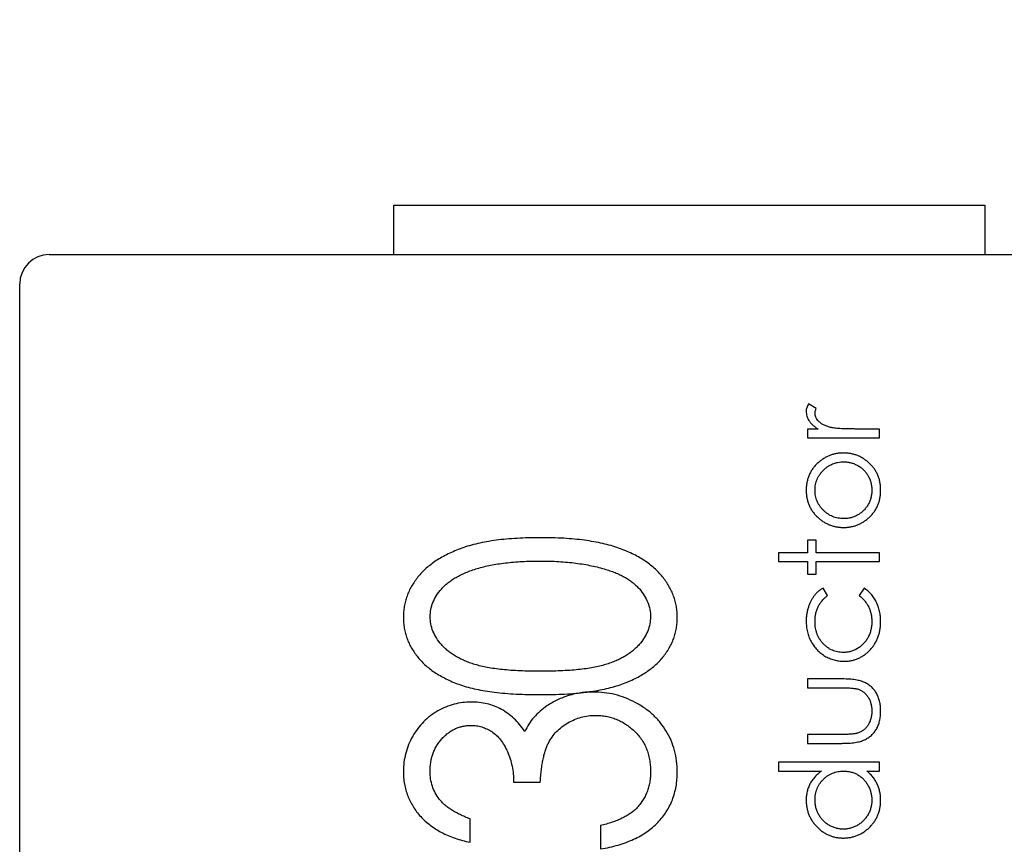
# Model space of a CAD drawing. Header units: millimetres. Extents: x 519 to 938, y 319 to 504.
# Tile 28 of 56: x 686.27 to 691.26, y 423.51 to 427.69. Entities that reach past the tile are written whole.
import ezdxf

# ---------------------------------------------------------------- set-up
doc = ezdxf.new("R2010")
doc.units = ezdxf.units.MM
doc.header["$LTSCALE"] = 30.734
doc.header["$PDMODE"] = 3
doc.header["$PDSIZE"] = 0.3125
doc.layers.get('0').update_dxf_attribs({"linetype": 'CONTINUOUS'})
doc.layers.get('Defpoints').update_dxf_attribs({"linetype": 'CONTINUOUS'})
doc.layers.add('dim', color=6, linetype='CONTINUOUS', lineweight=9)
doc.styles.add('Verdana', font='verdana.ttf', dxfattribs={"height": 3})
doc.dimstyles.new('aaaaaaaa 3.0', dxfattribs={"dimtxt": 2.5, "dimasz": 3, "dimexe": 2, "dimexo": 1, "dimtad": 1, "dimdec": 1, "dimzin": 9, "dimdsep": 46, "dimtxsty": 'Verdana', "dimcen": 0, "dimazin": 0, "dimtfac": 1, "dimtofl": 0, "dimtmove": 0, "dimatfit": 3, "dimfxl": 1, "dimlwd": 25, "dimlwe": 25, "dimarcsym": 0})

# ---------------------------------------------------------------- blocks, each defined once
blk = doc.blocks.new('*D23')
at = {"layer": 'Defpoints', "color": 0}
for p in [(687.8139, 466.0787), (710.391, 466.0787), (687.8139, 377.6021)]:
    blk.add_point(p, dxfattribs=at)
at = {"layer": 'dim', "color": 0, "lineweight": 25}
for p, q in [((688.8139, 466.0787), (712.391, 466.0787)), ((710.391, 380.6021), (710.391, 463.0787)), ((688.8139, 377.6021), (712.391, 377.6021))]:
    blk.add_line(p, q, dxfattribs=at)
at = {"layer": 'dim', "color": 0}
for points in [[(710.891, 463.0787), (709.891, 463.0787), (710.391, 466.0787)], [(709.891, 380.6021), (710.891, 380.6021), (710.391, 377.6021)]]:
    blk.add_solid(points, dxfattribs=at)
at = {"layer": 'dim', "color": 0, "insert": (708.1975, 421.8404), "char_height": 3, "attachment_point": 5, "rotation": 90, "style": 'Verdana'}
blk.add_mtext('88.5', dxfattribs=at)

msp = doc.modelspace()

# ---------------------------------------------------------------- linework, layer by layer
at = {"linetype": 'Continuous'}
for p, q in [((688.1655, 426.7506), (691.1655, 426.7506)), ((688.1655, 426.5006), (688.1655, 426.7506)), ((691.1655, 426.7506), (691.1655, 426.5006)), ((686.4155, 426.5006), (692.9155, 426.5006)), ((686.2655, 419.8506), (686.2655, 426.3506)), ((690.31, 425.7178), (690.2711, 425.7425)), ((690.3188, 425.6142), (690.265, 425.6142)), ((690.265, 425.6142), (690.265, 425.5694)), ((690.6304, 425.6142), (690.5076, 425.6142)), ((690.6304, 425.5694), (690.6304, 425.6142)), ((690.265, 425.5694), (690.6304, 425.5694)), ((690.3099, 425.0501), (690.265, 425.0501)), ((690.265, 425.0501), (690.265, 424.986)), ((690.3099, 424.986), (690.3099, 425.0501)), ((690.265, 424.986), (690.1176, 424.986)), ((690.1176, 424.986), (690.1176, 424.9412)), ((690.6304, 424.986), (690.3099, 424.986)), ((690.6304, 424.9412), (690.6304, 424.986)), ((690.1176, 424.9412), (690.265, 424.9412)), ((690.265, 424.9412), (690.265, 424.8771)), ((690.3099, 424.9412), (690.6304, 424.9412)), ((690.3099, 424.8771), (690.3099, 424.9412)), ((690.265, 424.8771), (690.3099, 424.8771)), ((690.3676, 424.769), (690.3443, 424.8066)), ((690.5525, 424.8066), (690.5279, 424.769)), ((690.4429, 424.345), (690.265, 424.345)), ((690.265, 424.345), (690.265, 424.3001)), ((690.265, 424.3001), (690.4345, 424.3001)), ((690.4345, 424.063), (690.265, 424.063)), ((690.265, 424.063), (690.265, 424.0181)), ((690.265, 424.0181), (690.4396, 424.0181)), ((690.6304, 423.9219), (690.1176, 423.9219)), ((690.1176, 423.9219), (690.1176, 423.8771)), ((690.6304, 423.8771), (690.6304, 423.9219)), ((690.1176, 423.8771), (690.3357, 423.8771)), ((690.5672, 423.8771), (690.6304, 423.8771)), ((688.7732, 423.8209), (688.9089, 423.8209)), ((688.5527, 423.5156), (688.5527, 423.6343)), ((689.2142, 423.6004), (689.2142, 423.4817))]:
    msp.add_line(p, q, dxfattribs=at)
for centre, radius, start, end in [((686.4155, 426.3506), 0.15, 90, 180), ((689.0174, 425.3361), 1.0652, 277.7189, 278.5905)]:
    msp.add_arc(centre, radius, start, end, dxfattribs=at)
for points, knots in [([(690.2711, 425.7425), (690.2692, 425.7391), (690.2655, 425.7326), (690.2616, 425.7226), (690.2591, 425.7129), (690.2588, 425.7065), (690.2586, 425.7034)], [0, 0, 0, 0, 0.279676, 0.536477, 0.774722, 1, 1, 1, 1]), ([(690.2586, 425.7034), (690.2588, 425.6994), (690.2592, 425.6913), (690.2619, 425.6794), (690.2665, 425.6678), (690.2727, 425.6563), (690.2811, 425.6452), (690.2916, 425.6344), (690.3042, 425.6239), (690.3138, 425.6176), (690.3188, 425.6142)], [0, 0, 0, 0, 0.107158, 0.213886, 0.324683, 0.439459, 0.561633, 0.693888, 0.839941, 1, 1, 1, 1]), ([(690.3035, 425.6949), (690.3036, 425.6965), (690.3038, 425.7), (690.305, 425.7056), (690.3072, 425.7116), (690.309, 425.7157), (690.31, 425.7178)], [0, 0, 0, 0, 0.205017, 0.43977, 0.704861, 1, 1, 1, 1]), ([(690.3822, 425.6223), (690.379, 425.6232), (690.3726, 425.6249), (690.3635, 425.628), (690.3551, 425.6314), (690.3473, 425.6351), (690.3402, 425.6391), (690.3336, 425.6433), (690.3278, 425.6479), (690.3212, 425.6544), (690.3143, 425.6627), (690.3081, 425.6731), (690.3042, 425.6839), (690.3037, 425.6913), (690.3035, 425.6949)], [0, 0, 0, 0, 0.08796, 0.171717, 0.250668, 0.325882, 0.396881, 0.463575, 0.52807, 0.589688, 0.704809, 0.808662, 0.906193, 1, 1, 1, 1]), ([(690.5076, 425.6142), (690.5001, 425.6143), (690.4856, 425.6143), (690.465, 425.6147), (690.4464, 425.6152), (690.4297, 425.6162), (690.415, 425.6172), (690.4023, 425.6186), (690.3915, 425.6201), (690.3851, 425.6216), (690.3822, 425.6223)], [0, 0, 0, 0, 0.179823, 0.343762, 0.491834, 0.624109, 0.7414, 0.843062, 0.929145, 1, 1, 1, 1]), ([(690.4487, 425.4925), (690.4426, 425.4923), (690.4304, 425.492), (690.4126, 425.4896), (690.3953, 425.4857), (690.3787, 425.4802), (690.3626, 425.4732), (690.3473, 425.4644), (690.3325, 425.4543), (690.3234, 425.4464), (690.3188, 425.4424)], [0, 0, 0, 0, 0.129366, 0.255435, 0.378632, 0.501466, 0.623494, 0.746166, 0.871843, 1, 1, 1, 1]), ([(690.6368, 425.3036), (690.6367, 425.3103), (690.6363, 425.3236), (690.6337, 425.3431), (690.6293, 425.3616), (690.623, 425.3792), (690.6151, 425.3959), (690.6053, 425.4115), (690.5938, 425.4262), (690.5806, 425.4398), (690.5664, 425.4521), (690.5513, 425.4629), (690.5357, 425.472), (690.5194, 425.4795), (690.5026, 425.4853), (690.4851, 425.4894), (690.4671, 425.492), (690.4549, 425.4923), (690.4487, 425.4925)], [0, 0, 0, 0, 0.068492, 0.134134, 0.197903, 0.260483, 0.322146, 0.383778, 0.446215, 0.510341, 0.574395, 0.636226, 0.697102, 0.756828, 0.816735, 0.876663, 0.937584, 1, 1, 1, 1]), ([(690.3188, 425.4424), (690.314, 425.4377), (690.3045, 425.4286), (690.2923, 425.4133), (690.2819, 425.3972), (690.2733, 425.3803), (690.2668, 425.3623), (690.2621, 425.3435), (690.2591, 425.3238), (690.2588, 425.3104), (690.2586, 425.3036)], [0, 0, 0, 0, 0.128486, 0.253129, 0.375307, 0.496196, 0.617866, 0.741668, 0.868249, 1, 1, 1, 1]), ([(690.3035, 425.3034), (690.3036, 425.3082), (690.3039, 425.3177), (690.306, 425.3317), (690.3093, 425.3453), (690.3139, 425.3583), (690.32, 425.3708), (690.3273, 425.3828), (690.336, 425.3943), (690.3459, 425.405), (690.3567, 425.415), (690.3683, 425.4237), (690.3803, 425.4311), (690.393, 425.4372), (690.4062, 425.4418), (690.42, 425.4451), (690.4343, 425.4472), (690.4441, 425.4474), (690.449, 425.4476)], [0, 0, 0, 0, 0.063427, 0.125645, 0.186359, 0.247027, 0.307631, 0.36905, 0.431875, 0.496953, 0.56203, 0.625207, 0.687231, 0.748232, 0.80973, 0.871726, 0.934815, 1, 1, 1, 1]), ([(690.449, 425.4476), (690.4554, 425.4474), (690.4681, 425.4469), (690.4868, 425.4432), (690.5048, 425.437), (690.5218, 425.4285), (690.5376, 425.418), (690.5518, 425.4058), (690.5639, 425.3916), (690.574, 425.3759), (690.582, 425.359), (690.5877, 425.3412), (690.5914, 425.3226), (690.5918, 425.3098), (690.592, 425.3034)], [0, 0, 0, 0, 0.084748, 0.168209, 0.251534, 0.336098, 0.420107, 0.50234, 0.583995, 0.666292, 0.749092, 0.831017, 0.914394, 1, 1, 1, 1]), ([(690.2586, 425.3036), (690.2588, 425.2967), (690.2591, 425.2832), (690.2621, 425.2634), (690.2668, 425.2445), (690.2734, 425.2266), (690.2819, 425.2095), (690.2925, 425.1934), (690.3047, 425.1781), (690.3143, 425.169), (690.3191, 425.1643)], [0, 0, 0, 0, 0.1313, 0.258712, 0.382089, 0.503564, 0.625181, 0.747287, 0.871502, 1, 1, 1, 1]), ([(690.449, 425.1591), (690.4441, 425.1593), (690.4343, 425.1595), (690.42, 425.1616), (690.4062, 425.1649), (690.393, 425.1695), (690.3804, 425.1756), (690.3683, 425.1829), (690.3567, 425.1916), (690.3459, 425.2015), (690.336, 425.2122), (690.3273, 425.2237), (690.3199, 425.2357), (690.3139, 425.2482), (690.3093, 425.2613), (690.306, 425.2748), (690.3039, 425.2889), (690.3036, 425.2985), (690.3035, 425.3034)], [0, 0, 0, 0, 0.065164, 0.128232, 0.190209, 0.251687, 0.312668, 0.374443, 0.437599, 0.502359, 0.567416, 0.63022, 0.69162, 0.752601, 0.812835, 0.873956, 0.936154, 1, 1, 1, 1]), ([(690.4487, 425.1142), (690.4549, 425.1144), (690.4671, 425.1147), (690.4851, 425.1173), (690.5026, 425.1214), (690.5194, 425.1272), (690.5357, 425.1347), (690.5513, 425.1438), (690.5664, 425.1546), (690.5806, 425.1669), (690.5938, 425.1805), (690.6053, 425.1953), (690.6151, 425.2109), (690.623, 425.2277), (690.6293, 425.2453), (690.6337, 425.2638), (690.6363, 425.2834), (690.6367, 425.2967), (690.6368, 425.3036)], [0, 0, 0, 0, 0.062337, 0.123182, 0.183034, 0.242866, 0.302517, 0.363315, 0.425069, 0.489042, 0.553087, 0.615445, 0.677286, 0.739175, 0.801676, 0.865365, 0.931258, 1, 1, 1, 1]), ([(690.592, 425.3034), (690.5918, 425.2969), (690.5914, 425.2841), (690.5877, 425.2655), (690.582, 425.2476), (690.574, 425.2307), (690.5639, 425.215), (690.5517, 425.2009), (690.5376, 425.1886), (690.5218, 425.1781), (690.5047, 425.1697), (690.4868, 425.1635), (690.4681, 425.1598), (690.4554, 425.1593), (690.449, 425.1591)], [0, 0, 0, 0, 0.08559, 0.168953, 0.251283, 0.334069, 0.416351, 0.497655, 0.580166, 0.664159, 0.748512, 0.831821, 0.915267, 1, 1, 1, 1]), ([(690.3191, 425.1643), (690.3237, 425.1603), (690.3328, 425.1525), (690.3475, 425.1422), (690.3629, 425.1336), (690.3788, 425.1265), (690.3954, 425.121), (690.4127, 425.1171), (690.4305, 425.1147), (690.4426, 425.1144), (690.4487, 425.1142)], [0, 0, 0, 0, 0.128411, 0.253759, 0.377286, 0.498912, 0.621321, 0.744762, 0.871081, 1, 1, 1, 1]), ([(688.9094, 425.0624), (688.8891, 425.0623), (688.8495, 425.0621), (688.7916, 425.0592), (688.7369, 425.0555), (688.6853, 425.0497), (688.6371, 425.042), (688.5919, 425.0328), (688.55, 425.022), (688.511, 425.0095), (688.475, 424.9953), (688.4412, 424.9803), (688.4099, 424.9637), (688.3805, 424.9465), (688.3541, 424.9272), (688.3295, 424.9073), (688.3071, 424.8862), (688.2876, 424.8635), (688.27, 424.8402), (688.2549, 424.8161), (688.242, 424.7913), (688.2318, 424.7658), (688.2234, 424.7397), (688.2176, 424.7129), (688.214, 424.6854), (688.2137, 424.6669), (688.2135, 424.6575)], [0, 0, 0, 0, 0.067961, 0.132439, 0.193759, 0.251445, 0.305897, 0.357178, 0.405407, 0.450724, 0.49385, 0.534979, 0.574363, 0.612264, 0.648672, 0.683742, 0.718015, 0.751313, 0.783813, 0.815539, 0.84646, 0.877075, 0.907444, 0.937986, 0.968659, 1, 1, 1, 1]), ([(689.6043, 424.6575), (689.6041, 424.6669), (689.6038, 424.6854), (689.5998, 424.7129), (689.5941, 424.7398), (689.5859, 424.7661), (689.5751, 424.7916), (689.5625, 424.8167), (689.5468, 424.8407), (689.5295, 424.8644), (689.5095, 424.8869), (689.4872, 424.9084), (689.4627, 424.9286), (689.4358, 424.9475), (689.4066, 424.9648), (689.3753, 424.9813), (689.3418, 424.9964), (689.3059, 425.0102), (689.2672, 425.0229), (689.2253, 425.0332), (689.1804, 425.0423), (689.1324, 425.0496), (689.0811, 425.0554), (689.0267, 425.0596), (688.9691, 425.062), (688.9296, 425.0623), (688.9094, 425.0624)], [0, 0, 0, 0, 0.031376, 0.062122, 0.092697, 0.123382, 0.154144, 0.185364, 0.217283, 0.250057, 0.283587, 0.318103, 0.353399, 0.389917, 0.427861, 0.467289, 0.508194, 0.550985, 0.596072, 0.64428, 0.69527, 0.749445, 0.806902, 0.868017, 0.932259, 1, 1, 1, 1]), ([(688.3492, 424.6612), (688.3499, 424.6735), (688.3515, 424.6981), (688.3626, 424.7345), (688.3814, 424.7693), (688.4022, 424.7971), (688.4223, 424.8183), (688.4398, 424.8337), (688.4596, 424.848), (688.4814, 424.8615), (688.5054, 424.8739), (688.5313, 424.8855), (688.5593, 424.8965), (688.5895, 424.9061), (688.6218, 424.9153), (688.6563, 424.9229), (688.6931, 424.9292), (688.732, 424.9344), (688.773, 424.9387), (688.8164, 424.9415), (688.8619, 424.9435), (688.893, 424.9436), (688.9089, 424.9437)], [0, 0, 0, 0, 0.053215, 0.106865, 0.163668, 0.224514, 0.256806, 0.290515, 0.32566, 0.362707, 0.40166, 0.442873, 0.486117, 0.532099, 0.580687, 0.631787, 0.685525, 0.74244, 0.802221, 0.864898, 0.93094, 1, 1, 1, 1]), ([(688.9089, 424.9437), (688.9248, 424.9436), (688.9561, 424.9436), (689.0021, 424.9412), (689.0464, 424.9383), (689.0888, 424.9333), (689.1295, 424.9277), (689.1684, 424.9201), (689.2057, 424.9119), (689.2297, 424.9048), (689.2415, 424.9013)], [0, 0, 0, 0, 0.141769, 0.278949, 0.410811, 0.537615, 0.659351, 0.777204, 0.890306, 1, 1, 1, 1]), ([(689.2415, 424.9013), (689.2507, 424.8984), (689.2686, 424.8927), (689.2946, 424.8829), (689.3185, 424.8718), (689.3407, 424.8598), (689.3613, 424.8471), (689.38, 424.8331), (689.3969, 424.8181), (689.4165, 424.7974), (689.4375, 424.7702), (689.4549, 424.7349), (689.4668, 424.6986), (689.468, 424.6736), (689.4686, 424.6612)], [0, 0, 0, 0, 0.081713, 0.159244, 0.234093, 0.304602, 0.372364, 0.438531, 0.50148, 0.563285, 0.680085, 0.789632, 0.894997, 1, 1, 1, 1]), ([(690.3443, 424.8066), (690.3398, 424.8038), (690.331, 424.7983), (690.319, 424.7886), (690.3081, 424.7781), (690.2985, 424.7667), (690.29, 424.7541), (690.2822, 424.7404), (690.2755, 424.7253), (690.2695, 424.7092), (690.2646, 424.6924), (690.2612, 424.6749), (690.259, 424.6572), (690.2588, 424.6453), (690.2586, 424.6393)], [0, 0, 0, 0, 0.080267, 0.158563, 0.234587, 0.309802, 0.386398, 0.466024, 0.549934, 0.637951, 0.72809, 0.817919, 0.908731, 1, 1, 1, 1]), ([(690.6368, 424.6356), (690.6368, 424.6402), (690.6367, 424.6494), (690.6355, 424.663), (690.6339, 424.6761), (690.6314, 424.6889), (690.6284, 424.7013), (690.6245, 424.7133), (690.62, 424.725), (690.6148, 424.7361), (690.609, 424.7469), (690.6026, 424.7571), (690.5957, 424.7669), (690.5881, 424.7759), (690.5801, 424.7844), (690.5715, 424.7925), (690.5623, 424.7999), (690.5558, 424.8043), (690.5525, 424.8066)], [0, 0, 0, 0, 0.069989, 0.138173, 0.205171, 0.270235, 0.334578, 0.397462, 0.460097, 0.522258, 0.583527, 0.644144, 0.704068, 0.763043, 0.821803, 0.880931, 0.940367, 1, 1, 1, 1]), ([(690.3035, 424.636), (690.3037, 424.6428), (690.304, 424.6562), (690.3071, 424.6757), (690.3121, 424.6942), (690.3191, 424.7115), (690.3282, 424.7277), (690.3394, 424.7427), (690.3524, 424.7568), (690.3625, 424.7649), (690.3676, 424.769)], [0, 0, 0, 0, 0.134005, 0.26153, 0.385391, 0.506636, 0.626494, 0.747416, 0.871676, 1, 1, 1, 1]), ([(690.5279, 424.769), (690.533, 424.7647), (690.543, 424.7562), (690.556, 424.7417), (690.5672, 424.7265), (690.5763, 424.7103), (690.5833, 424.6931), (690.5883, 424.6749), (690.5914, 424.6559), (690.5918, 424.6429), (690.592, 424.6363)], [0, 0, 0, 0, 0.131436, 0.258143, 0.380628, 0.501558, 0.622702, 0.744553, 0.870019, 1, 1, 1, 1]), ([(688.2135, 424.6575), (688.2137, 424.6483), (688.214, 424.63), (688.2176, 424.6029), (688.2234, 424.5765), (688.2317, 424.5508), (688.2421, 424.5257), (688.2548, 424.5013), (688.2701, 424.4777), (688.2872, 424.4545), (688.3069, 424.4327), (688.3284, 424.4118), (688.3525, 424.3926), (688.3784, 424.3741), (688.4069, 424.3576), (688.4373, 424.3418), (688.4698, 424.3273), (688.5048, 424.3143), (688.5427, 424.3024), (688.5842, 424.2925), (688.6293, 424.2841), (688.6781, 424.2773), (688.7307, 424.2716), (688.787, 424.2682), (688.847, 424.2657), (688.8882, 424.2654), (688.9094, 424.2653)], [0, 0, 0, 0, 0.030945, 0.061518, 0.091671, 0.121949, 0.152208, 0.183061, 0.214485, 0.246775, 0.279837, 0.313271, 0.347727, 0.383362, 0.420281, 0.458447, 0.498508, 0.540093, 0.584294, 0.632034, 0.683467, 0.738718, 0.797919, 0.861387, 0.928636, 1, 1, 1, 1]), ([(688.9089, 424.384), (688.8911, 424.3841), (688.8567, 424.3843), (688.8067, 424.3859), (688.7601, 424.3884), (688.717, 424.3925), (688.6771, 424.3971), (688.6405, 424.4028), (688.6075, 424.41), (688.5773, 424.4179), (688.5499, 424.4274), (688.5243, 424.4374), (688.5004, 424.4485), (688.4784, 424.4608), (688.4579, 424.4737), (688.439, 424.4877), (688.4219, 424.5028), (688.4023, 424.5241), (688.3813, 424.5518), (688.3626, 424.5869), (688.3515, 424.6238), (688.3499, 424.6488), (688.3492, 424.6612)], [0, 0, 0, 0, 0.077044, 0.14952, 0.216704, 0.279443, 0.337729, 0.390911, 0.439926, 0.484367, 0.526062, 0.565635, 0.603702, 0.640073, 0.675055, 0.709014, 0.741863, 0.773861, 0.83465, 0.891739, 0.946073, 1, 1, 1, 1]), ([(689.4686, 424.6612), (689.4678, 424.6488), (689.4663, 424.6239), (689.4548, 424.5873), (689.4364, 424.5519), (689.4154, 424.5241), (689.3953, 424.5029), (689.3781, 424.4877), (689.3595, 424.4734), (689.3388, 424.4605), (689.3168, 424.4482), (689.2929, 424.4372), (689.2674, 424.4267), (689.2398, 424.4178), (689.2098, 424.4097), (689.1766, 424.403), (689.1401, 424.3968), (689.1003, 424.3922), (689.0572, 424.3884), (689.0107, 424.3859), (688.9608, 424.3843), (688.9265, 424.3841), (688.9089, 424.384)], [0, 0, 0, 0, 0.053557, 0.108013, 0.164937, 0.226276, 0.258545, 0.2914, 0.325597, 0.360586, 0.396966, 0.435041, 0.474765, 0.516347, 0.560798, 0.609744, 0.663378, 0.721296, 0.783632, 0.851214, 0.923323, 1, 1, 1, 1]), ([(689.1765, 424.2829), (689.1808, 424.2835), (689.2002, 424.2866), (689.2335, 424.2931), (689.2753, 424.3029), (689.3135, 424.315), (689.3487, 424.3284), (689.3816, 424.3426), (689.4122, 424.3582), (689.4404, 424.3753), (689.4666, 424.3935), (689.4907, 424.4129), (689.5121, 424.4337), (689.5316, 424.4553), (689.5485, 424.4783), (689.5633, 424.5019), (689.5763, 424.526), (689.5862, 424.551), (689.5943, 424.5766), (689.6002, 424.6029), (689.6037, 424.63), (689.6041, 424.6483), (689.6043, 424.6575)], [0, 0, 0, 0, 0.020726, 0.094896, 0.163691, 0.227536, 0.287651, 0.345251, 0.400297, 0.453031, 0.504424, 0.553777, 0.601667, 0.648423, 0.694079, 0.738861, 0.782678, 0.825858, 0.868693, 0.911884, 0.955675, 1, 1, 1, 1]), ([(690.2586, 424.6393), (690.2587, 424.6345), (690.2588, 424.6251), (690.2601, 424.6111), (690.2619, 424.5975), (690.2648, 424.5843), (690.2683, 424.5714), (690.2726, 424.5588), (690.2777, 424.5466), (690.2836, 424.5348), (690.2903, 424.5235), (690.2974, 424.5127), (690.3052, 424.5025), (690.3137, 424.4931), (690.3227, 424.4841), (690.3325, 424.4759), (690.3427, 424.4682), (690.3536, 424.4613), (690.3649, 424.4551), (690.3764, 424.4497), (690.3882, 424.445), (690.4003, 424.4414), (690.4126, 424.4382), (690.4251, 424.4364), (690.4378, 424.4349), (690.4464, 424.4348), (690.4507, 424.4348)], [0, 0, 0, 0, 0.045769, 0.090405, 0.134022, 0.177193, 0.219957, 0.262249, 0.304554, 0.346762, 0.38863, 0.430157, 0.470985, 0.511317, 0.551813, 0.592449, 0.633145, 0.67459, 0.715827, 0.756474, 0.796993, 0.837169, 0.877364, 0.917864, 0.958709, 1, 1, 1, 1]), ([(690.4467, 424.4796), (690.4418, 424.4798), (690.4322, 424.48), (690.418, 424.4822), (690.4044, 424.4855), (690.3914, 424.4906), (690.3789, 424.4967), (690.3671, 424.5046), (690.3557, 424.5136), (690.3451, 424.524), (690.3353, 424.5354), (690.3269, 424.5477), (690.3196, 424.5607), (690.3136, 424.5743), (690.3092, 424.5888), (690.3058, 424.6039), (690.3039, 424.6197), (690.3036, 424.6305), (690.3035, 424.636)], [0, 0, 0, 0, 0.061906, 0.122282, 0.181243, 0.239687, 0.298403, 0.358078, 0.419262, 0.482458, 0.54645, 0.609183, 0.671752, 0.734538, 0.798031, 0.863079, 0.930478, 1, 1, 1, 1]), ([(690.592, 424.6363), (690.5917, 424.6291), (690.5913, 424.6149), (690.5877, 424.5942), (690.5818, 424.5746), (690.5734, 424.5562), (690.5631, 424.5392), (690.5506, 424.5241), (690.5362, 424.5109), (690.5201, 424.4997), (690.5027, 424.4908), (690.4846, 424.4843), (690.4658, 424.4804), (690.4531, 424.4799), (690.4467, 424.4796)], [0, 0, 0, 0, 0.090995, 0.178471, 0.263762, 0.348667, 0.432135, 0.513403, 0.594976, 0.677471, 0.759679, 0.840035, 0.919475, 1, 1, 1, 1]), ([(690.4507, 424.4348), (690.4571, 424.4349), (690.4696, 424.4353), (690.488, 424.4381), (690.5057, 424.4424), (690.5226, 424.4488), (690.5389, 424.4568), (690.5543, 424.4668), (690.5691, 424.4783), (690.5829, 424.4917), (690.5955, 424.5063), (690.6067, 424.522), (690.616, 424.5387), (690.6236, 424.5563), (690.6296, 424.5748), (690.6337, 424.5943), (690.6364, 424.6146), (690.6367, 424.6285), (690.6368, 424.6356)], [0, 0, 0, 0, 0.062366, 0.123016, 0.18218, 0.241315, 0.30026, 0.359833, 0.421027, 0.48433, 0.548024, 0.610609, 0.672995, 0.73555, 0.798904, 0.863665, 0.930441, 1, 1, 1, 1]), ([(690.6368, 424.1819), (690.6368, 424.1863), (690.6367, 424.1951), (690.6357, 424.2079), (690.634, 424.2201), (690.6316, 424.2318), (690.6285, 424.2429), (690.625, 424.2535), (690.6206, 424.2634), (690.6155, 424.2727), (690.6099, 424.2816), (690.6037, 424.2897), (690.597, 424.2974), (690.5899, 424.3046), (690.582, 424.3109), (690.5739, 424.317), (690.5651, 424.3223), (690.5558, 424.3272), (690.5456, 424.3314), (690.5343, 424.3351), (690.5219, 424.3382), (690.5083, 424.3406), (690.4936, 424.3427), (690.4777, 424.344), (690.4607, 424.3448), (690.449, 424.345), (690.4429, 424.345)], [0, 0, 0, 0, 0.046061, 0.08984, 0.132171, 0.173216, 0.212399, 0.250545, 0.287775, 0.324061, 0.359907, 0.395235, 0.429826, 0.464576, 0.498985, 0.533903, 0.568911, 0.604572, 0.642163, 0.682698, 0.726289, 0.773809, 0.824452, 0.879304, 0.93779, 1, 1, 1, 1]), ([(688.9094, 424.2653), (688.9304, 424.2654), (688.9714, 424.2657), (689.031, 424.2681), (689.0871, 424.272), (689.1298, 424.2766), (689.1538, 424.2797), (689.1605, 424.2806)], [0, 0, 0, 0, 0.250582, 0.487648, 0.711396, 0.91997, 1, 1, 1, 1]), ([(690.4345, 424.3001), (690.4399, 424.3001), (690.4503, 424.3001), (690.4651, 424.2997), (690.4784, 424.2992), (690.4903, 424.2985), (690.5007, 424.2974), (690.5097, 424.2961), (690.5171, 424.2947), (690.5215, 424.2933), (690.5235, 424.2927)], [0, 0, 0, 0, 0.181047, 0.346506, 0.495245, 0.628535, 0.745409, 0.845926, 0.930307, 1, 1, 1, 1]), ([(690.5235, 424.2927), (690.5285, 424.2907), (690.5384, 424.2867), (690.5516, 424.2774), (690.5635, 424.2663), (690.5736, 424.2528), (690.5818, 424.2376), (690.5878, 424.2205), (690.5913, 424.2019), (690.5917, 424.189), (690.592, 424.1823)], [0, 0, 0, 0, 0.115661, 0.229984, 0.346404, 0.466957, 0.591629, 0.720163, 0.855368, 1, 1, 1, 1]), ([(689.1773, 424.2788), (689.1666, 424.2787), (689.1454, 424.2783), (689.1139, 424.2747), (689.0833, 424.2692), (689.0534, 424.2615), (689.0243, 424.2514), (688.9961, 424.239), (688.9684, 424.225), (688.951, 424.2135), (688.9423, 424.2078)], [0, 0, 0, 0, 0.128702, 0.255959, 0.380234, 0.503224, 0.626943, 0.749781, 0.874355, 1, 1, 1, 1]), ([(689.6043, 423.8728), (689.6037, 423.8915), (689.6025, 423.9283), (689.5913, 423.9818), (689.5743, 424.0327), (689.5496, 424.0802), (689.5189, 424.1241), (689.482, 424.1633), (689.4393, 424.1975), (689.3916, 424.2263), (689.3404, 424.2495), (689.2873, 424.2667), (689.2327, 424.2767), (689.1958, 424.2781), (689.1773, 424.2788)], [0, 0, 0, 0, 0.085365, 0.167726, 0.248815, 0.330085, 0.411531, 0.492949, 0.575375, 0.660903, 0.746924, 0.83172, 0.915441, 1, 1, 1, 1]), ([(688.5572, 424.228), (688.5427, 424.2274), (688.5137, 424.2262), (688.4708, 424.2174), (688.429, 424.2029), (688.3884, 424.1832), (688.3502, 424.1584), (688.3157, 424.1285), (688.2855, 424.0936), (688.2601, 424.0545), (688.2395, 424.0124), (688.2245, 423.9682), (688.2151, 423.9223), (688.214, 423.891), (688.2135, 423.8752)], [0, 0, 0, 0, 0.079683, 0.158785, 0.239272, 0.322312, 0.405678, 0.488497, 0.572, 0.657785, 0.744076, 0.828547, 0.913544, 1, 1, 1, 1]), ([(688.8294, 424.0788), (688.8209, 424.0906), (688.8044, 424.1138), (688.7756, 424.1442), (688.7449, 424.1701), (688.7116, 424.1913), (688.6762, 424.2079), (688.6385, 424.2196), (688.5986, 424.2266), (688.5712, 424.2275), (688.5572, 424.228)], [0, 0, 0, 0, 0.134854, 0.262638, 0.386223, 0.506389, 0.62632, 0.74704, 0.870657, 1, 1, 1, 1]), ([(688.9423, 424.2078), (688.9304, 424.1991), (688.9068, 424.1819), (688.8762, 424.1509), (688.8498, 424.1167), (688.8362, 424.0914), (688.8294, 424.0788)], [0, 0, 0, 0, 0.255047, 0.503699, 0.751386, 1, 1, 1, 1]), ([(690.4396, 424.0181), (690.4459, 424.0182), (690.4579, 424.0183), (690.4755, 424.0191), (690.4918, 424.0204), (690.5068, 424.0224), (690.5208, 424.0249), (690.5335, 424.028), (690.5449, 424.0317), (690.5553, 424.0359), (690.5647, 424.0408), (690.5735, 424.0462), (690.5819, 424.0521), (690.5897, 424.0586), (690.597, 424.0658), (690.6037, 424.0735), (690.6099, 424.0818), (690.6156, 424.0907), (690.6205, 424.1002), (690.625, 424.1101), (690.6286, 424.1208), (690.6316, 424.1319), (690.634, 424.1436), (690.6357, 424.1559), (690.6367, 424.1687), (690.6368, 424.1774), (690.6368, 424.1819)], [0, 0, 0, 0, 0.063476, 0.122933, 0.178121, 0.229818, 0.277417, 0.321787, 0.362465, 0.399904, 0.435424, 0.470466, 0.505029, 0.539489, 0.573809, 0.608451, 0.643613, 0.679014, 0.715151, 0.752231, 0.789904, 0.828929, 0.869466, 0.911273, 0.954848, 1, 1, 1, 1]), ([(690.592, 424.1823), (690.5917, 424.1756), (690.5913, 424.1625), (690.5876, 424.1437), (690.5815, 424.1263), (690.5744, 424.1131), (690.5678, 424.1034), (690.5622, 424.0969), (690.5563, 424.0908), (690.5499, 424.0854), (690.543, 424.0807), (690.5358, 424.0764), (690.528, 424.073), (690.5227, 424.071), (690.5199, 424.0701)], [0, 0, 0, 0, 0.140305, 0.272971, 0.400766, 0.525455, 0.586839, 0.646464, 0.70539, 0.764029, 0.821914, 0.880284, 0.939513, 1, 1, 1, 1]), ([(688.9089, 423.8209), (688.9096, 423.8318), (688.911, 423.8528), (688.9142, 423.8832), (688.9181, 423.9114), (688.9228, 423.9374), (688.9285, 423.961), (688.9344, 423.9827), (688.9416, 424.002), (688.952, 424.0248), (688.9678, 424.0505), (688.9904, 424.0782), (689.0176, 424.1022), (689.0482, 424.1226), (689.0811, 424.1394), (689.1159, 424.1513), (689.1519, 424.1588), (689.1764, 424.1597), (689.1887, 424.1601)], [0, 0, 0, 0, 0.066005, 0.127355, 0.185182, 0.238508, 0.287449, 0.332514, 0.37417, 0.412485, 0.484538, 0.556011, 0.628413, 0.703226, 0.778142, 0.851769, 0.925452, 1, 1, 1, 1]), ([(689.1887, 424.1601), (689.1979, 424.1598), (689.2161, 424.1592), (689.243, 424.1558), (689.2691, 424.1498), (689.2941, 424.1408), (689.3184, 424.1301), (689.3415, 424.1163), (689.3638, 424.1003), (689.3852, 424.0823), (689.4046, 424.062), (689.4218, 424.04), (689.4365, 424.0165), (689.448, 423.9911), (689.4576, 423.9644), (689.4637, 423.9359), (689.4679, 423.906), (689.4683, 423.8855), (689.4686, 423.875)], [0, 0, 0, 0, 0.061815, 0.122273, 0.182036, 0.241182, 0.300438, 0.36031, 0.421596, 0.484768, 0.548171, 0.609926, 0.67204, 0.734197, 0.797097, 0.862201, 0.929288, 1, 1, 1, 1]), ([(688.3492, 423.8766), (688.3494, 423.8848), (688.3498, 423.9009), (688.3528, 423.9246), (688.3575, 423.9471), (688.3642, 423.9686), (688.3729, 423.989), (688.3837, 424.0082), (688.396, 424.0266), (688.4106, 424.0433), (688.4262, 424.0587), (688.4426, 424.0723), (688.4599, 424.0837), (688.4778, 424.0932), (688.4966, 424.1002), (688.516, 424.1053), (688.5361, 424.1086), (688.5498, 424.109), (688.5567, 424.1092)], [0, 0, 0, 0, 0.071086, 0.139569, 0.205919, 0.269925, 0.3339, 0.396798, 0.460554, 0.524996, 0.588177, 0.649484, 0.709, 0.766726, 0.824734, 0.881599, 0.940356, 1, 1, 1, 1]), ([(688.5567, 424.1092), (688.5661, 424.1089), (688.5847, 424.1083), (688.6119, 424.1019), (688.6381, 424.092), (688.6631, 424.0779), (688.6864, 424.0594), (688.7076, 424.0362), (688.7263, 424.008), (688.7428, 423.9756), (688.7565, 423.9401), (688.7658, 423.9019), (688.7723, 423.8621), (688.7729, 423.8348), (688.7732, 423.8209)], [0, 0, 0, 0, 0.07006, 0.139018, 0.207486, 0.278655, 0.351886, 0.428902, 0.512495, 0.603635, 0.699661, 0.796273, 0.896355, 1, 1, 1, 1]), ([(690.5199, 424.0701), (690.5178, 424.0695), (690.5131, 424.0682), (690.5054, 424.0669), (690.4966, 424.0657), (690.4865, 424.0647), (690.4752, 424.0639), (690.4627, 424.0633), (690.449, 424.063), (690.4395, 424.063), (690.4345, 424.063)], [0, 0, 0, 0, 0.078285, 0.168329, 0.272968, 0.390068, 0.522064, 0.66788, 0.826383, 1, 1, 1, 1]), ([(688.2135, 423.8752), (688.2137, 423.8644), (688.2142, 423.843), (688.2186, 423.8116), (688.2255, 423.7811), (688.235, 423.7518), (688.2475, 423.7237), (688.2628, 423.6967), (688.2805, 423.6706), (688.3014, 423.6461), (688.3242, 423.6226), (688.3502, 423.6016), (688.378, 423.582), (688.4085, 423.5649), (688.4412, 423.5495), (688.4761, 423.536), (688.5135, 423.5245), (688.5394, 423.5186), (688.5527, 423.5156)], [0, 0, 0, 0, 0.060041, 0.119082, 0.176578, 0.23349, 0.290507, 0.347534, 0.405908, 0.465594, 0.526442, 0.588268, 0.651151, 0.715679, 0.782548, 0.852132, 0.924147, 1, 1, 1, 1]), ([(688.5527, 423.6343), (688.5438, 423.6378), (688.5264, 423.6445), (688.5016, 423.6556), (688.4791, 423.6676), (688.4583, 423.6797), (688.4396, 423.6926), (688.4229, 423.706), (688.4083, 423.7201), (688.3914, 423.7394), (688.3742, 423.7656), (688.3598, 423.8002), (688.3507, 423.8375), (688.3497, 423.8633), (688.3492, 423.8766)], [0, 0, 0, 0, 0.084552, 0.163976, 0.238834, 0.309315, 0.376459, 0.438453, 0.497902, 0.554721, 0.664388, 0.772518, 0.883713, 1, 1, 1, 1]), ([(689.2142, 423.4817), (689.2298, 423.4845), (689.2601, 423.49), (689.3038, 423.5012), (689.3446, 423.5146), (689.3825, 423.5303), (689.4175, 423.5483), (689.4497, 423.5685), (689.4792, 423.5908), (689.5054, 423.6155), (689.5288, 423.642), (689.5491, 423.6703), (689.566, 423.7003), (689.5799, 423.7318), (689.5908, 423.7648), (689.5989, 423.7994), (689.6033, 423.8356), (689.6039, 423.8603), (689.6043, 423.8728)], [0, 0, 0, 0, 0.078079, 0.151819, 0.22248, 0.289459, 0.354136, 0.416374, 0.47666, 0.535825, 0.593847, 0.650659, 0.707225, 0.763393, 0.82028, 0.878393, 0.938093, 1, 1, 1, 1]), ([(689.4686, 423.875), (689.4684, 423.8657), (689.4681, 423.8475), (689.4644, 423.8209), (689.4591, 423.7955), (689.4508, 423.7716), (689.4413, 423.7486), (689.4286, 423.7271), (689.414, 423.7068), (689.4027, 423.6944), (689.397, 423.6881)], [0, 0, 0, 0, 0.135611, 0.265757, 0.391324, 0.513761, 0.634589, 0.755451, 0.876527, 1, 1, 1, 1]), ([(690.3357, 423.8771), (690.3296, 423.8723), (690.3177, 423.863), (690.3018, 423.8473), (690.2885, 423.8303), (690.2776, 423.8122), (690.2691, 423.793), (690.263, 423.7727), (690.2593, 423.7513), (690.2588, 423.7367), (690.2586, 423.7292)], [0, 0, 0, 0, 0.133757, 0.261489, 0.385247, 0.505898, 0.62579, 0.747015, 0.871116, 1, 1, 1, 1]), ([(690.3035, 423.7298), (690.3036, 423.7349), (690.3038, 423.7449), (690.3059, 423.7596), (690.309, 423.7737), (690.3137, 423.7871), (690.3195, 423.8), (690.3266, 423.8123), (690.3353, 423.8238), (690.3449, 423.8347), (690.3555, 423.8446), (690.3669, 423.8533), (690.379, 423.8606), (690.3916, 423.8667), (690.405, 423.8713), (690.419, 423.8746), (690.4335, 423.8767), (690.4435, 423.8769), (690.4485, 423.8771)], [0, 0, 0, 0, 0.066049, 0.130033, 0.192388, 0.253903, 0.314524, 0.375813, 0.437905, 0.501259, 0.564848, 0.626506, 0.687493, 0.748087, 0.808781, 0.870812, 0.934366, 1, 1, 1, 1]), ([(690.4485, 423.8771), (690.4552, 423.8768), (690.4681, 423.8764), (690.4871, 423.8728), (690.505, 423.8668), (690.5218, 423.8584), (690.5372, 423.8478), (690.5511, 423.8353), (690.5631, 423.8206), (690.5734, 423.8041), (690.5817, 423.7864), (690.5876, 423.7679), (690.5912, 423.7488), (690.5917, 423.7359), (690.592, 423.7294)], [0, 0, 0, 0, 0.086544, 0.169548, 0.251501, 0.332864, 0.413824, 0.494444, 0.576897, 0.66176, 0.747448, 0.831336, 0.915198, 1, 1, 1, 1]), ([(690.6368, 423.7278), (690.6367, 423.7351), (690.6363, 423.7494), (690.633, 423.7704), (690.6278, 423.7905), (690.6205, 423.8098), (690.6107, 423.8282), (690.5987, 423.8456), (690.5841, 423.8621), (690.5729, 423.872), (690.5672, 423.8771)], [0, 0, 0, 0, 0.12763, 0.251855, 0.3727, 0.492835, 0.61373, 0.737915, 0.865702, 1, 1, 1, 1]), ([(690.2586, 423.7292), (690.2588, 423.7227), (690.2592, 423.71), (690.2617, 423.6911), (690.266, 423.673), (690.2722, 423.6556), (690.2799, 423.6389), (690.2895, 423.623), (690.3007, 423.6077), (690.3136, 423.5934), (690.3276, 423.5803), (690.3425, 423.5688), (690.3582, 423.5591), (690.3745, 423.5511), (690.3916, 423.5449), (690.4093, 423.5405), (690.4278, 423.5379), (690.4404, 423.5375), (690.4467, 423.5373)], [0, 0, 0, 0, 0.065114, 0.128369, 0.190418, 0.251921, 0.313274, 0.375086, 0.438389, 0.503209, 0.567967, 0.630868, 0.691997, 0.752426, 0.813096, 0.873921, 0.936225, 1, 1, 1, 1]), ([(690.4472, 423.5822), (690.441, 423.5824), (690.4285, 423.5828), (690.4101, 423.5869), (690.3921, 423.5931), (690.375, 423.6018), (690.3589, 423.6126), (690.3447, 423.6254), (690.3322, 423.6398), (690.3219, 423.6559), (690.3138, 423.6731), (690.3078, 423.6913), (690.3042, 423.7103), (690.3037, 423.7233), (690.3035, 423.7298)], [0, 0, 0, 0, 0.08199, 0.163342, 0.245815, 0.330154, 0.415225, 0.497964, 0.580495, 0.663756, 0.747524, 0.830407, 0.914079, 1, 1, 1, 1]), ([(690.592, 423.7294), (690.5917, 423.723), (690.5913, 423.7103), (690.5875, 423.6917), (690.5816, 423.6736), (690.5732, 423.6563), (690.5627, 423.6402), (690.5502, 423.6256), (690.5357, 423.6129), (690.5196, 423.602), (690.5023, 423.5932), (690.4843, 423.5868), (690.4659, 423.583), (690.4535, 423.5825), (690.4472, 423.5822)], [0, 0, 0, 0, 0.083744, 0.166215, 0.248688, 0.332842, 0.416952, 0.500107, 0.583507, 0.669193, 0.754516, 0.837141, 0.918411, 1, 1, 1, 1]), ([(689.397, 423.6881), (689.3921, 423.6834), (689.3818, 423.6737), (689.3643, 423.6606), (689.3445, 423.6484), (689.3227, 423.6371), (689.2988, 423.6263), (689.2725, 423.6171), (689.2442, 423.6079), (689.2244, 423.6029), (689.2142, 423.6004)], [0, 0, 0, 0, 0.099603, 0.206494, 0.318976, 0.438505, 0.565647, 0.701638, 0.846574, 1, 1, 1, 1]), ([(690.4467, 423.5373), (690.4532, 423.5375), (690.466, 423.5378), (690.4848, 423.5405), (690.5029, 423.5448), (690.5202, 423.5509), (690.5367, 423.5589), (690.5526, 423.5685), (690.5676, 423.5799), (690.5816, 423.5929), (690.5946, 423.6071), (690.6059, 423.6222), (690.6154, 423.6381), (690.6233, 423.6546), (690.6293, 423.6719), (690.6336, 423.6899), (690.6363, 423.7087), (690.6367, 423.7214), (690.6368, 423.7278)], [0, 0, 0, 0, 0.064954, 0.128099, 0.189669, 0.250706, 0.311891, 0.373265, 0.435809, 0.500424, 0.565061, 0.627671, 0.689332, 0.75007, 0.810996, 0.872567, 0.93538, 1, 1, 1, 1])]:
    msp.add_open_spline(points, degree=3, knots=knots, dxfattribs=at)

# ---------------------------------------------------------------- dimensions: what is measured, and where the dimension line sits
at = {"layer": 'dim'}
dim = msp.add_linear_dim(base=(710.391, 466.0787), p1=(687.8139, 377.6021), p2=(687.8139, 466.0787), angle=90, dimstyle='aaaaaaaa 3.0', dxfattribs=at)
dim.commit()
dim.dimension.update_dxf_attribs({"geometry": '*D23', "text_midpoint": (708.1975, 421.8404)})

doc.saveas('drawing.dxf')
